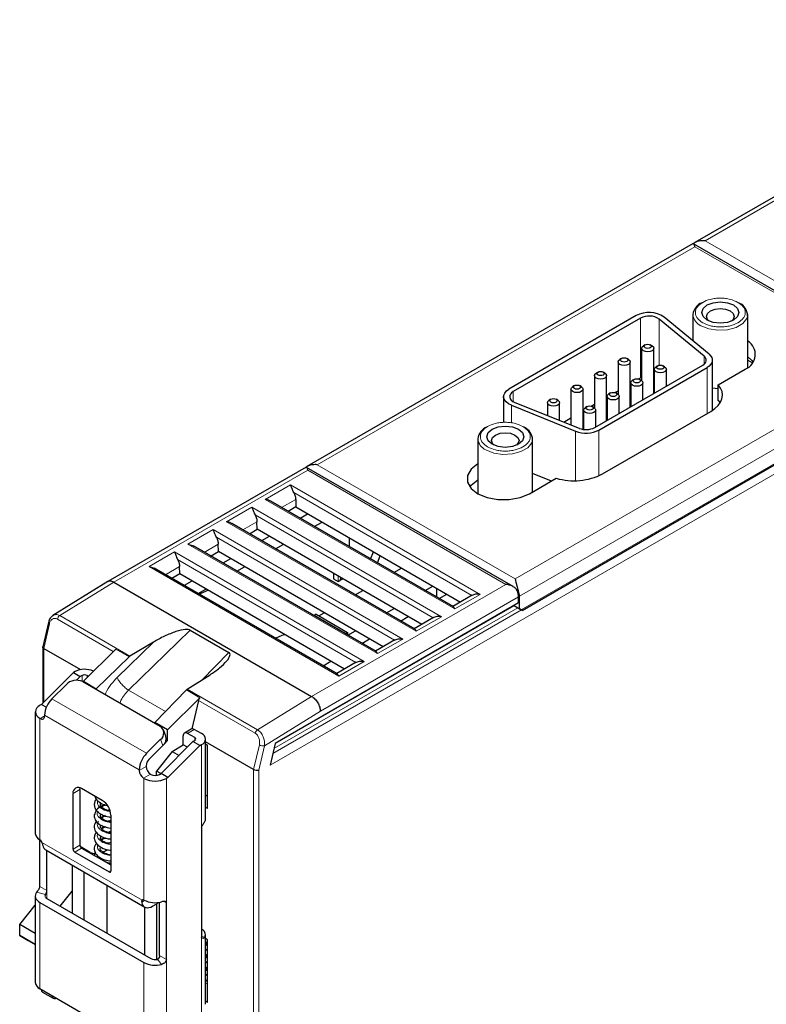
# Model space of a CAD drawing. Header units: millimetres. Extents: x 5 to 418, y 2 to 292.
# Tile 26 of 29: x 317 to 360, y 94 to 150. Entities that reach past the tile are written whole.
import ezdxf

# ---------------------------------------------------------------- set-up
doc = ezdxf.new("R2010")
doc.units = ezdxf.units.MM

msp = doc.modelspace()

# ---------------------------------------------------------------- linework, layer by layer
at = {"color": 7, "linetype": 'Continuous', "lineweight": 25}
for p, q in [((378.324, 150.286), (356.1, 137.456)), ((356.001, 137.399), (333.776, 124.569)), ((367.919, 130.519), (356.022, 137.387)), ((352.727, 133.256), (345.401, 129.027)), ((356.918, 131.04), (354.33, 133.175)), ((355.99, 133.32), (355.99, 131.805)), ((359.14, 130.269), (359.14, 133.32)), ((352.974, 133.113), (345.649, 128.884)), ((356.632, 130.924), (354.043, 133.059)), ((353.239, 131.577), (353.14, 131.52)), ((353.635, 131.52), (353.536, 131.577)), ((355.99, 131.87), (355.944, 131.844)), ((353.038, 131.377), (353.038, 129.513)), ((353.738, 128.781), (353.738, 131.377)), ((350.336, 126.818), (356.553, 130.407)), ((351.682, 130.594), (351.682, 128.73)), ((351.883, 130.794), (351.784, 130.737)), ((352.279, 130.737), (352.18, 130.794)), ((352.382, 127.998), (352.382, 130.594)), ((353.967, 130.374), (353.868, 130.317)), ((354.363, 130.317), (354.264, 130.374)), ((357.108, 127.804), (357.108, 130.692)), ((359.14, 130.696), (359.422, 130.533)), ((350.325, 129.811), (350.325, 127.947)), ((350.527, 130.011), (350.428, 129.954)), ((350.584, 126.675), (356.801, 130.264)), ((350.923, 129.954), (350.824, 130.011)), ((351.025, 127.216), (351.025, 129.811)), ((353.765, 129.764), (353.738, 129.771)), ((353.765, 130.174), (353.765, 128.797)), ((354.465, 129.201), (354.465, 130.174)), ((357.449, 129.283), (358.994, 130.175)), ((349.171, 129.228), (349.072, 129.171)), ((349.567, 129.171), (349.468, 129.228)), ((352.382, 129.341), (352.409, 129.357)), ((352.409, 129.391), (352.409, 128.014)), ((352.611, 129.591), (352.512, 129.534)), ((352.854, 129.613), (352.974, 129.683)), ((353.007, 129.534), (352.908, 129.591)), ((353.038, 129.716), (352.974, 129.683)), ((353.109, 128.418), (353.109, 129.391)), ((354.465, 129.281), (354.522, 129.234)), ((357.449, 128.369), (357.449, 129.283)), ((346.166, 116.298), (367.983, 128.892)), ((348.969, 129.028), (348.969, 126.963)), ((349.669, 126.712), (349.669, 129.028)), ((351.254, 128.808), (351.155, 128.751)), ((351.497, 128.83), (351.682, 128.937)), ((351.65, 128.751), (351.551, 128.808)), ((345.094, 128.598), (345.094, 127.113)), ((345.542, 128.101), (349.239, 126.607)), ((345.742, 128.267), (349.44, 126.772)), ((347.613, 128.245), (347.613, 127.511)), ((347.814, 128.445), (347.715, 128.388)), ((348.21, 128.388), (348.111, 128.445)), ((348.313, 127.228), (348.313, 128.245)), ((350.141, 128.048), (350.325, 128.154)), ((351.025, 128.558), (351.053, 128.574)), ((351.053, 128.608), (351.053, 127.231)), ((351.753, 127.636), (351.753, 128.608)), ((357.449, 128.369), (357.55, 128.232)), ((349.669, 127.775), (349.697, 127.791)), ((349.697, 127.825), (349.697, 126.708)), ((349.898, 128.025), (349.799, 127.968)), ((350.294, 127.968), (350.195, 128.025)), ((350.397, 126.853), (350.397, 127.825)), ((350.787, 124.152), (357.014, 127.746)), ((348.553, 127.131), (348.969, 127.371)), ((343.616, 126.176), (343.616, 123.005)), ((346.766, 123.116), (346.766, 126.176)), ((343.616, 124.727), (343.61, 124.723)), ((333.727, 124.541), (322.313, 117.952)), ((345.643, 117.662), (333.75, 124.527)), ((347.847, 123.74), (346.766, 124.177)), ((343.61, 123.809), (343.616, 123.812)), ((346.58, 123.009), (348.125, 123.901)), ((342.208, 116.498), (331.675, 122.579)), ((333.13, 122.678), (333.136, 122.249)), ((333.136, 122.249), (332.692, 121.992)), ((333.136, 122.249), (342.616, 116.776)), ((333.839, 121.843), (333.395, 121.586)), ((339.982, 115.211), (329.448, 121.293)), ((330.909, 120.963), (330.903, 121.392)), ((334.201, 121.12), (334.646, 121.377)), ((330.464, 120.706), (330.909, 120.963)), ((340.389, 115.49), (330.909, 120.963)), ((331.612, 120.557), (331.167, 120.3)), ((336.205, 120.477), (336.205, 119.964)), ((326.926, 120.106), (327.222, 120.005)), ((337.753, 113.927), (327.222, 120.006)), ((328.237, 119.42), (328.682, 119.677)), ((328.682, 119.677), (328.675, 120.106)), ((338.161, 114.204), (328.682, 119.677)), ((331.974, 119.834), (332.419, 120.091)), ((337.439, 119.251), (337.601, 119.671)), ((329.384, 119.271), (328.94, 119.014)), ((337.832, 119.024), (337.994, 119.444)), ((324.698, 118.82), (324.995, 118.72)), ((335.525, 112.641), (324.995, 118.72)), ((326.454, 118.391), (326.448, 118.82)), ((329.747, 118.549), (330.191, 118.805)), ((335.306, 118.418), (335.306, 118.12)), ((338.782, 118.476), (339.226, 118.733)), ((322.316, 117.954), (319.163, 116.006)), ((322.663, 117.917), (334.048, 111.345)), ((326.454, 118.391), (326.01, 118.134)), ((335.934, 112.918), (326.454, 118.391)), ((327.157, 117.985), (326.712, 117.729)), ((335.311, 118.111), (335.569, 117.962)), ((335.579, 117.962), (335.689, 118.025)), ((335.686, 118.059), (335.689, 118.057)), ((335.686, 118.027), (335.689, 118.025)), ((335.689, 118.057), (335.719, 118.074)), ((335.689, 118.025), (335.689, 118.057)), ((335.695, 118.056), (335.689, 118.052)), ((335.695, 118.056), (335.695, 118.061)), ((335.695, 118.056), (335.716, 118.044)), ((335.719, 118.074), (335.716, 118.076)), ((335.729, 118.052), (335.716, 118.044)), ((335.719, 118.074), (335.719, 118.186)), ((335.723, 118.045), (335.843, 118.114)), ((327.519, 117.263), (327.964, 117.519)), ((336.554, 117.19), (336.999, 117.447)), ((340.579, 117.438), (341.024, 117.695)), ((341.233, 117.575), (341.233, 117.061)), ((345.956, 116.734), (331.945, 108.645)), ((341.388, 116.971), (341.833, 117.228)), ((343.292, 117.166), (342.171, 116.519)), ((345.956, 116.734), (345.956, 117.077)), ((346.006, 116.391), (346.006, 117.105)), ((334.463, 115.983), (334.771, 116.161)), ((338.352, 116.153), (338.797, 116.409)), ((342.294, 116.377), (342.207, 116.498)), ((345.709, 116.591), (345.709, 116.562)), ((345.709, 116.562), (346.006, 116.391)), ((345.709, 116.562), (345.709, 116.562)), ((345.857, 116.476), (346.105, 116.334)), ((346.105, 116.334), (346.006, 116.391)), ((318.898, 115.607), (318.573, 114.194)), ((334.313, 116.069), (334.188, 115.997)), ((335.986, 114.959), (334.188, 115.997)), ((334.188, 115.985), (334.188, 115.997)), ((334.313, 116.069), (336.111, 115.032)), ((339.161, 115.685), (339.606, 115.942)), ((341.065, 115.88), (339.944, 115.233)), ((327.063, 115.154), (329.274, 113.877)), ((335.986, 114.959), (336.111, 115.032)), ((336.111, 115.032), (336.111, 114.874)), ((336.125, 114.867), (336.569, 115.123)), ((324.952, 114.471), (323.594, 113.661)), ((335.986, 114.947), (335.986, 114.959)), ((336.934, 114.4), (337.378, 114.656)), ((338.838, 114.595), (337.717, 113.948)), ((318.572, 114.19), (318.572, 110.955)), ((318.634, 114.105), (320.747, 112.885)), ((320.91, 112.215), (322.772, 114.072)), ((337.84, 113.806), (337.753, 113.926)), ((321.654, 111.786), (323.548, 113.625)), ((334.706, 113.114), (335.151, 113.37)), ((320.44, 112.776), (320.34, 112.718)), ((336.611, 113.309), (335.489, 112.662)), ((320.34, 112.718), (318.504, 110.887)), ((320.34, 112.718), (320.736, 112.49)), ((320.736, 112.49), (320.524, 112.279)), ((320.836, 112.547), (320.736, 112.49)), ((320.874, 112.198), (325.329, 109.626)), ((320.91, 112.215), (321.654, 111.786)), ((320.91, 112.177), (320.91, 112.215)), ((321.133, 112.547), (321.203, 112.507)), ((326.892, 111.757), (328.203, 112.595)), ((335.612, 112.52), (335.525, 112.641)), ((319.914, 112.02), (319.106, 111.214)), ((321.654, 111.786), (321.654, 111.748)), ((326.847, 111.72), (325.018, 109.844)), ((325.761, 109.415), (327.623, 111.272)), ((327.532, 111.109), (327.157, 109.478)), ((318.504, 110.887), (318.411, 110.833)), ((318.504, 110.887), (318.783, 110.726)), ((318.708, 110.491), (318.706, 110.482)), ((318.144, 110.461), (318.144, 103.46)), ((318.411, 110.09), (318.436, 110.076)), ((318.683, 110.272), (318.683, 110.219)), ((325.761, 109.415), (325.018, 109.844)), ((325.018, 109.844), (325.018, 109.806)), ((325.652, 109.062), (325.517, 109.414)), ((325.761, 108.807), (325.761, 109.415)), ((327.121, 109.464), (326.725, 109.236)), ((327.716, 109.204), (327.296, 109.447)), ((325.359, 108.877), (324.551, 108.071)), ((325.576, 108.622), (325.761, 108.807)), ((325.761, 108.807), (325.674, 108.857)), ((326.652, 108.564), (326.652, 109.076)), ((327.32, 108.976), (326.9, 109.219)), ((327.22, 108.746), (327.32, 108.804)), ((327.942, 104.289), (327.942, 108.89)), ((325.494, 108.525), (324.687, 107.719)), ((327.22, 108.746), (325.384, 106.915)), ((327.616, 108.518), (325.78, 106.686)), ((326.025, 108.177), (326.652, 108.564)), ((326.896, 108.423), (326.652, 108.564)), ((327.616, 108.518), (327.22, 108.746)), ((327.616, 108.518), (327.716, 108.576)), ((330.711, 107.133), (327.942, 108.731)), ((327.942, 108.617), (328.063, 108.547)), ((328.063, 104.889), (328.063, 108.547)), ((331.945, 108.645), (331.657, 107.393)), ((326.025, 108.177), (325.118, 107.048)), ((326.025, 108.177), (326.42, 107.948)), ((324.128, 107.128), (324.128, 107.075)), ((324.524, 107.357), (324.524, 107.304)), ((324.375, 106.647), (324.4, 106.632)), ((324.771, 106.875), (324.796, 106.861)), ((325.118, 106.806), (325.118, 107.048)), ((325.367, 106.905), (325.118, 107.048)), ((325.291, 106.861), (325.384, 106.915)), ((325.78, 106.686), (325.384, 106.915)), ((325.687, 106.632), (325.78, 106.686)), ((320.712, 105.989), (320.721, 106.089)), ((320.712, 105.989), (320.712, 102.788)), ((321.999, 105.36), (320.811, 106.046)), ((320.316, 102.56), (320.316, 105.76)), ((327.942, 105.673), (328.063, 105.603)), ((321.628, 104.834), (321.628, 104.754)), ((328.063, 104.889), (327.942, 104.959)), ((322.166, 104.484), (321.934, 104.379)), ((322.494, 104.503), (322.494, 101.302)), ((321.628, 104.224), (321.628, 104.125)), ((327.716, 103.803), (327.716, 97.487)), ((321.628, 103.573), (321.628, 103.468)), ((322.173, 103.212), (321.925, 103.119)), ((318.411, 100.402), (318.411, 103.088)), ((321.306, 102.371), (320.736, 102.7)), ((320.811, 102.617), (322.494, 101.645)), ((318.748, 102.511), (324.44, 99.225)), ((318.807, 100.173), (318.807, 102.477)), ((320.415, 102.388), (322.395, 101.245)), ((320.267, 101.634), (320.267, 98.873)), ((320.935, 101.249), (320.935, 98.487)), ((322.272, 97.716), (322.272, 100.477)), ((318.144, 99.859), (318.144, 94.886)), ((319.575, 99.272), (320.267, 100.133)), ((317.248, 98.219), (318.144, 99.334)), ((318.411, 99.487), (324.4, 96.03)), ((318.807, 99.716), (324.796, 96.258)), ((324.45, 96.458), (324.45, 99.22)), ((324.895, 99.27), (325.142, 99.413)), ((325.118, 99.399), (325.118, 96.204)), ((325.291, 96.43), (325.291, 99.497)), ((325.687, 96.201), (325.687, 99.459)), ((318.144, 97.701), (317.248, 98.219)), ((317.248, 97.586), (317.248, 98.219)), ((318.144, 97.069), (317.248, 97.586)), ((317.248, 97.586), (317.743, 97.3)), ((327.942, 93.629), (327.942, 97.63)), ((317.743, 97.3), (318.144, 97.068)), ((328.063, 97.344), (327.942, 97.414)), ((327.942, 97.237), (328.063, 97.167)), ((327.942, 97.089), (328.063, 97.158)), ((328.063, 97.073), (327.942, 97.003)), ((328.063, 93.738), (328.063, 97.344)), ((327.942, 96.729), (327.966, 96.771)), ((327.942, 96.511), (328.063, 96.441)), ((327.942, 96.363), (328.063, 96.432)), ((328.063, 96.347), (327.942, 96.277)), ((327.966, 96.771), (328.063, 96.827)), ((328.063, 96.715), (327.966, 96.771)), ((327.942, 96.003), (327.966, 96.045)), ((327.942, 95.785), (328.063, 95.715)), ((327.966, 96.045), (328.063, 96.101)), ((328.063, 95.989), (327.966, 96.045)), ((327.942, 95.637), (328.063, 95.707)), ((328.063, 95.621), (327.942, 95.551)), ((327.942, 95.277), (327.966, 95.319)), ((327.966, 95.319), (328.063, 95.375)), ((328.063, 95.263), (327.966, 95.319)), ((327.942, 95.059), (328.063, 94.989)), ((328.063, 94.93), (327.942, 95)), ((328.019, 94.955), (328.063, 94.981)), ((324.4, 91.057), (318.411, 94.514)), ((318.558, 94.332), (319.176, 93.974)), ((319.308, 93.971), (319.335, 93.981)), ((328.063, 93.738), (327.942, 93.807))]:
    msp.add_line(p, q, dxfattribs=at)
at = {"color": 7, "linetype": 'Continuous', "lineweight": 18}
for p, q in [((378.427, 150.109), (356.697, 137.564)), ((331.657, 107.393), (390.603, 141.422)), ((356.103, 137.222), (334.374, 124.677)), ((367.488, 130.649), (356.103, 137.222)), ((356.697, 137.564), (368.082, 130.992)), ((352.974, 129.683), (352.974, 133.113)), ((354.043, 133.059), (354.043, 130.402)), ((356.632, 130.461), (356.632, 130.924)), ((345.758, 118.105), (367.488, 130.649)), ((346.006, 117.105), (368.23, 129.935)), ((356.801, 130.264), (356.801, 127.623)), ((345.649, 128.884), (345.649, 128.312)), ((368.131, 129.049), (346.105, 116.334)), ((345.542, 127.091), (345.542, 128.101)), ((349.239, 126.607), (349.239, 123.762)), ((350.584, 124.047), (350.584, 126.675)), ((334.374, 124.677), (345.758, 118.105)), ((343.61, 123.809), (343.61, 124.723)), ((333.829, 124.363), (322.663, 117.917)), ((345.214, 117.791), (333.829, 124.363)), ((331.38, 122.678), (332.838, 123.52)), ((343.752, 117.219), (332.838, 123.52)), ((343.274, 117.155), (333.019, 123.075)), ((331.38, 122.678), (342.294, 116.377)), ((332.317, 122.208), (333.13, 122.678)), ((329.153, 121.392), (330.611, 122.234)), ((330.611, 122.234), (341.525, 115.933)), ((329.153, 121.392), (340.067, 115.091)), ((330.09, 120.922), (330.903, 121.392)), ((330.792, 121.789), (341.046, 115.87)), ((326.926, 120.106), (328.383, 120.948)), ((328.383, 120.948), (339.298, 114.647)), ((328.565, 120.503), (338.819, 114.584)), ((324.698, 118.82), (326.156, 119.662)), ((326.156, 119.662), (337.07, 113.361)), ((326.926, 120.106), (337.84, 113.806)), ((327.862, 119.636), (328.675, 120.106)), ((326.337, 119.218), (336.591, 113.298)), ((324.698, 118.82), (335.612, 112.52)), ((325.635, 118.351), (326.448, 118.82)), ((335.567, 118.265), (335.309, 118.414)), ((335.309, 118.414), (335.309, 118.116)), ((319.551, 115.995), (322.663, 117.917)), ((335.309, 118.116), (335.567, 117.966)), ((335.567, 117.966), (335.567, 118.265)), ((335.581, 118.265), (335.581, 118.266)), ((335.581, 118.265), (335.581, 118.265)), ((335.581, 117.966), (335.581, 118.265)), ((335.581, 117.966), (335.686, 118.027)), ((335.686, 118.059), (335.716, 118.076)), ((335.686, 118.027), (335.686, 118.059)), ((335.716, 118.076), (335.716, 118.188)), ((335.716, 118.072), (335.716, 118.044)), ((335.729, 118.052), (335.729, 118.18)), ((335.84, 118.116), (335.729, 118.052)), ((334.048, 111.345), (345.214, 117.791)), ((345.817, 117.5), (345.939, 117.429)), ((334.551, 110.493), (345.956, 117.077)), ((343.752, 117.219), (342.294, 116.377)), ((331.809, 108.052), (346.129, 116.319)), ((345.907, 116.448), (331.877, 108.348)), ((345.709, 116.562), (331.937, 108.612)), ((319.414, 115.795), (322.635, 113.935)), ((319.551, 115.995), (323.594, 113.661)), ((341.525, 115.933), (340.067, 115.091)), ((318.96, 115.528), (318.634, 114.105)), ((323.514, 111.709), (327.063, 115.154)), ((322.858, 112.439), (324.952, 114.471)), ((339.298, 114.647), (337.84, 113.806)), ((318.634, 114.105), (318.634, 111.016)), ((322.772, 114.072), (323.548, 113.625)), ((327.727, 112.29), (329.274, 113.877)), ((337.07, 113.361), (335.612, 112.52)), ((320.836, 112.218), (320.836, 112.547)), ((321.133, 112.437), (321.133, 112.547)), ((325.64, 110.482), (323.514, 111.709)), ((326.847, 111.72), (327.623, 111.272)), ((326.892, 111.757), (330.935, 109.423)), ((319.106, 111.214), (324.551, 108.071)), ((327.532, 111.109), (330.799, 109.223)), ((334.048, 111.345), (330.935, 109.423)), ((334.551, 110.493), (331.328, 108.502)), ((318.411, 103.088), (318.411, 110.09)), ((318.436, 110.076), (318.683, 110.219)), ((318.683, 110.272), (324.128, 107.128)), ((326.9, 109.219), (327.296, 109.447)), ((325.494, 108.525), (325.359, 108.877)), ((327.32, 108.976), (327.32, 108.804)), ((327.716, 108.576), (327.716, 103.803)), ((331.038, 108.556), (330.711, 107.133)), ((331.328, 108.502), (331.008, 107.107)), ((324.524, 107.304), (324.128, 107.075)), ((330.711, 92.7), (330.711, 107.133)), ((331.008, 92.799), (331.008, 107.107)), ((324.771, 106.875), (324.375, 106.647)), ((324.4, 106.632), (324.4, 99.631)), ((325.687, 99.459), (325.687, 106.632)), ((320.316, 105.76), (320.712, 105.989)), ((324.286, 99.622), (318.525, 102.948)), ((320.712, 102.788), (320.316, 102.56)), ((320.811, 102.617), (320.415, 102.388)), ((321.811, 102.04), (321.762, 102.168)), ((322.395, 101.245), (322.494, 101.302)), ((318.411, 100.402), (318.807, 100.173)), ((318.223, 100.073), (318.735, 99.941)), ((318.807, 99.716), (318.807, 100.173)), ((318.411, 94.514), (318.411, 99.487)), ((324.27, 99.478), (324.423, 99.618)), ((325.142, 99.413), (325.142, 99.48)), ((325.541, 99.543), (325.687, 99.459)), ((327.907, 97.498), (327.716, 97.532)), ((327.716, 97.487), (327.716, 93.143)), ((325.687, 96.201), (325.291, 96.43)), ((324.4, 91.057), (324.4, 96.03)), ((325.414, 95.921), (325.186, 96.217)), ((325.687, 90.89), (325.687, 96.201)), ((328.063, 94.784), (327.942, 94.854))]:
    msp.add_line(p, q, dxfattribs=at)
at = {"color": 7, "linetype": 'Continuous', "lineweight": 25, "flags": 128}
for points in [[(358.32, 132.999), (357.974, 132.865), (357.565, 132.818), (357.157, 132.865), (356.811, 132.999), (356.58, 133.198), (356.499, 133.434), (356.58, 133.67), (356.811, 133.87), (357.157, 134.003), (357.565, 134.05), (357.974, 134.003), (358.32, 133.87), (358.551, 133.67), (358.632, 133.434), (358.551, 133.198), (358.32, 132.999)], [(356.923, 132.942), (356.834, 133.034), (356.774, 133.209), (356.834, 133.384), (357.006, 133.532), (357.263, 133.631), (357.565, 133.666), (357.868, 133.631), (358.125, 133.532)], [(358.125, 133.532), (358.296, 133.384), (358.357, 133.209), (358.296, 133.034), (358.208, 132.942)], [(353.14, 131.234), (353.064, 131.299), (353.038, 131.377), (353.064, 131.454), (353.14, 131.52)], [(353.635, 131.52), (353.711, 131.454), (353.738, 131.377), (353.711, 131.299), (353.635, 131.234), (353.522, 131.19), (353.388, 131.175), (353.254, 131.19), (353.14, 131.234)], [(353.239, 131.577), (353.307, 131.603), (353.388, 131.612), (353.468, 131.603), (353.536, 131.577), (353.582, 131.537), (353.598, 131.491), (353.582, 131.445), (353.536, 131.405), (353.468, 131.379), (353.388, 131.37), (353.307, 131.379), (353.239, 131.405), (353.194, 131.445), (353.178, 131.491), (353.194, 131.537), (353.239, 131.577)], [(356.553, 130.407), (356.632, 130.461), (356.693, 130.522), (356.734, 130.588), (356.756, 130.657), (356.756, 130.728), (356.734, 130.797), (356.693, 130.863), (356.632, 130.924)], [(356.918, 131.04), (357.01, 130.949), (357.073, 130.849), (357.104, 130.745), (357.104, 130.64), (357.073, 130.536), (357.01, 130.436), (356.918, 130.345), (356.801, 130.264)], [(359.14, 130.881), (359.38, 130.668), (359.454, 130.575)], [(351.784, 130.451), (351.708, 130.516), (351.682, 130.594), (351.708, 130.671), (351.784, 130.737)], [(352.279, 130.737), (352.355, 130.671), (352.382, 130.594), (352.355, 130.516), (352.279, 130.451), (352.166, 130.407), (352.032, 130.392), (351.898, 130.407), (351.784, 130.451)], [(351.883, 130.622), (351.838, 130.662), (351.822, 130.708), (351.838, 130.754), (351.883, 130.794), (351.951, 130.82), (352.032, 130.829), (352.112, 130.82), (352.18, 130.794), (352.226, 130.754), (352.242, 130.708), (352.226, 130.662), (352.18, 130.622), (352.112, 130.596), (352.032, 130.587), (351.951, 130.596), (351.883, 130.622)], [(353.868, 130.031), (353.792, 130.096), (353.765, 130.174), (353.792, 130.251), (353.868, 130.317)], [(354.363, 130.317), (354.439, 130.251), (354.465, 130.174), (354.439, 130.096), (354.363, 130.031), (354.249, 129.987), (354.115, 129.972), (353.981, 129.987), (353.868, 130.031)], [(353.967, 130.374), (354.035, 130.4), (354.115, 130.409), (354.196, 130.4), (354.264, 130.374), (354.309, 130.334), (354.325, 130.288), (354.309, 130.242), (354.264, 130.202), (354.196, 130.176), (354.115, 130.167), (354.035, 130.176), (353.967, 130.202), (353.921, 130.242), (353.905, 130.288), (353.921, 130.334), (353.967, 130.374)], [(350.428, 129.668), (350.352, 129.733), (350.325, 129.811), (350.352, 129.888), (350.428, 129.954)], [(350.923, 129.954), (350.999, 129.888), (351.025, 129.811), (350.999, 129.733), (350.923, 129.668), (350.809, 129.624), (350.675, 129.609), (350.541, 129.624), (350.428, 129.668)], [(350.527, 130.011), (350.595, 130.037), (350.675, 130.046), (350.756, 130.037), (350.824, 130.011), (350.869, 129.972), (350.885, 129.925), (350.869, 129.879), (350.824, 129.839), (350.756, 129.813), (350.675, 129.804), (350.595, 129.813), (350.527, 129.839), (350.481, 129.879), (350.465, 129.925), (350.481, 129.972), (350.527, 130.011)], [(349.171, 129.228), (349.239, 129.254), (349.319, 129.263), (349.399, 129.254), (349.468, 129.228), (349.513, 129.189), (349.529, 129.142), (349.513, 129.096), (349.468, 129.056), (349.399, 129.03), (349.319, 129.021), (349.239, 129.03), (349.171, 129.056), (349.125, 129.096), (349.109, 129.142), (349.125, 129.189), (349.171, 129.228)], [(352.512, 129.248), (352.436, 129.313), (352.409, 129.391), (352.436, 129.468), (352.512, 129.534)], [(353.007, 129.534), (353.083, 129.468), (353.109, 129.391), (353.083, 129.313), (353.007, 129.248), (352.893, 129.204), (352.759, 129.189), (352.625, 129.204), (352.512, 129.248)], [(352.611, 129.419), (352.565, 129.459), (352.549, 129.505), (352.565, 129.551), (352.611, 129.591), (352.679, 129.617), (352.759, 129.626), (352.84, 129.617), (352.908, 129.591), (352.953, 129.551), (352.969, 129.505), (352.953, 129.459), (352.908, 129.419), (352.84, 129.393), (352.759, 129.384), (352.679, 129.393), (352.611, 129.419)], [(357.014, 127.746), (357.248, 127.904), (357.436, 128.081), (357.575, 128.273), (357.66, 128.474), (357.69, 128.681), (357.665, 128.888), (357.583, 129.091), (357.449, 129.283)], [(345.542, 128.101), (345.37, 128.188), (345.235, 128.295), (345.142, 128.416), (345.098, 128.545), (345.103, 128.677), (345.157, 128.805), (345.258, 128.924), (345.401, 129.027)], [(345.649, 128.884), (345.553, 128.815), (345.486, 128.736), (345.45, 128.651), (345.447, 128.563), (345.476, 128.476), (345.538, 128.396), (345.628, 128.325), (345.742, 128.267)], [(349.072, 128.885), (348.996, 128.951), (348.969, 129.028), (348.996, 129.105), (349.072, 129.171)], [(349.567, 129.171), (349.642, 129.105), (349.669, 129.028), (349.642, 128.951), (349.567, 128.885), (349.453, 128.841), (349.319, 128.826), (349.185, 128.841), (349.072, 128.885)], [(351.155, 128.465), (351.08, 128.531), (351.053, 128.608), (351.08, 128.685), (351.155, 128.751)], [(351.65, 128.751), (351.726, 128.685), (351.753, 128.608), (351.726, 128.531), (351.65, 128.465), (351.537, 128.421), (351.403, 128.406), (351.269, 128.421), (351.155, 128.465)], [(351.254, 128.808), (351.323, 128.834), (351.403, 128.843), (351.483, 128.834), (351.551, 128.808), (351.597, 128.769), (351.613, 128.722), (351.597, 128.676), (351.551, 128.636), (351.483, 128.61), (351.403, 128.601), (351.323, 128.61), (351.254, 128.636), (351.209, 128.676), (351.193, 128.722), (351.209, 128.769), (351.254, 128.808)], [(357.449, 129.041), (357.428, 129.042), (357.108, 129.077)], [(347.715, 128.102), (347.64, 128.168), (347.613, 128.245), (347.64, 128.322), (347.715, 128.388)], [(348.21, 128.388), (348.286, 128.322), (348.313, 128.245), (348.286, 128.168), (348.21, 128.102), (348.097, 128.058), (347.963, 128.043), (347.829, 128.058), (347.715, 128.102)], [(347.814, 128.274), (347.769, 128.313), (347.753, 128.359), (347.769, 128.406), (347.814, 128.445), (347.883, 128.471), (347.963, 128.48), (348.043, 128.471), (348.111, 128.445), (348.157, 128.406), (348.173, 128.359), (348.157, 128.313), (348.111, 128.274), (348.043, 128.247), (347.963, 128.238), (347.883, 128.247), (347.814, 128.274)], [(349.898, 127.853), (349.853, 127.893), (349.837, 127.939), (349.853, 127.986), (349.898, 128.025), (349.966, 128.051), (350.047, 128.06), (350.127, 128.051), (350.195, 128.025), (350.241, 127.986), (350.257, 127.939), (350.241, 127.893), (350.195, 127.853), (350.127, 127.827), (350.047, 127.818), (349.966, 127.827), (349.898, 127.853)], [(349.799, 127.682), (349.723, 127.748), (349.697, 127.825), (349.723, 127.902), (349.799, 127.968)], [(350.294, 127.968), (350.37, 127.902), (350.397, 127.825), (350.37, 127.748), (350.294, 127.682), (350.181, 127.638), (350.047, 127.623), (349.913, 127.638), (349.799, 127.682)], [(345.945, 126.726), (346.177, 126.526), (346.258, 126.291), (346.177, 126.055), (345.945, 125.855), (345.599, 125.722), (345.191, 125.675), (344.783, 125.722), (344.437, 125.855), (344.205, 126.055), (344.124, 126.291), (344.205, 126.526), (344.437, 126.726), (344.783, 126.86), (345.191, 126.906), (345.599, 126.86), (345.945, 126.726)], [(344.549, 125.799), (344.46, 125.891), (344.4, 126.066), (344.46, 126.24), (344.632, 126.388), (344.888, 126.487), (345.191, 126.522), (345.494, 126.487), (345.75, 126.388)], [(345.75, 126.388), (345.922, 126.24), (345.982, 126.066), (345.922, 125.891), (345.833, 125.799)], [(343.61, 124.723), (343.224, 124.416), (343.021, 124.056), (343.021, 123.676), (343.224, 123.316), (343.61, 123.009), (344.142, 122.786), (344.766, 122.669), (345.423, 122.669), (346.048, 122.786), (346.58, 123.009)], [(343.15, 123.409), (343.224, 123.502), (343.61, 123.809)], [(327.562, 117.238), (327.955, 117.41), (328.074, 117.456)], [(331.967, 114.695), (332.36, 114.867), (332.48, 114.912)], [(318.223, 100.073), (318.177, 99.998), (318.151, 99.921), (318.145, 99.842), (318.159, 99.763), (318.194, 99.687), (318.249, 99.614), (318.322, 99.547), (318.411, 99.487)], [(318.735, 99.941), (318.717, 99.912), (318.707, 99.882), (318.704, 99.852), (318.71, 99.822), (318.724, 99.792), (318.745, 99.765), (318.772, 99.739), (318.807, 99.716)], [(324.27, 99.478), (324.303, 99.38), (324.353, 99.3), (324.419, 99.239), (324.497, 99.2), (324.586, 99.183), (324.684, 99.19), (324.788, 99.219), (324.895, 99.27)]]:
    msp.add_lwpolyline(points, dxfattribs=at)
at = {"color": 7, "linetype": 'Continuous', "lineweight": 18, "flags": 128}
for points in [[(359.135, 133.247), (359.087, 133.084), (358.856, 132.798), (358.469, 132.575), (357.973, 132.442), (357.428, 132.414), (356.9, 132.496), (356.452, 132.677)], [(346.761, 126.104), (346.712, 125.941), (346.481, 125.655), (346.094, 125.431), (345.599, 125.298), (345.054, 125.27), (344.525, 125.352), (344.077, 125.533)]]:
    msp.add_lwpolyline(points, dxfattribs=at)
at = {"color": 7, "linetype": 'Continuous', "lineweight": 25}
for centre, radius, start, end in [((356.819, 133.22), 0.835, 111.2383, 173.1236), ((358.337, 133.244), 0.798, 0.2357, 66.43), ((353.461, 131.881), 1.558, 56.1193, 118.098), ((353.464, 132.196), 1.039, 56.1193, 118.098), ((358.675, 131.021), 0.904, 290.6649, 58.9981), ((344.445, 126.076), 0.835, 111.2383, 173.1236), ((345.963, 126.101), 0.798, 0.2357, 66.43), ((349.836, 128.137), 1.642, 248.6939, 297.0888), ((349.837, 127.792), 1.095, 248.6939, 297.0888), ((349.141, 127.371), 3.616, 253.6886, 297.0846), ((335.323, 118.414), 0.0142, 147.2377, 177.814), ((335.311, 118.12), 0.00486, 185.6948, 245.6253), ((335.574, 118.278), 0.0148, 242.6097, 297.3903), ((335.572, 117.966), 0.00486, 174.3796, 234.302), ((345.045, 117.059), 0.911, 1.1082, 22.0212), ((345.095, 117.088), 0.911, 1.1082, 22.0212), ((320.987, 111.716), 1.193, 64.9006, 117.2592), ((320.519, 111.433), 0.843, 65.1196, 135.9168), ((320.985, 112.261), 0.323, 62.6097, 117.3903), ((320.104, 110.2), 1.423, 134.5192, 177.1069), ((327.871, 111.027), 0.349, 135.2803, 166.4521), ((318.552, 110.461), 0.397, 110.7834, 249.2166), ((318.532, 110.194), 0.153, 230.7967, 9.214), ((325.087, 109.241), 0.455, 306.6593, 57.9007), ((327.193, 109.304), 0.176, 54.3824, 114.3071), ((325.169, 108.913), 0.506, 310.0018, 17.1888), ((326.803, 109.1), 0.153, 50.7967, 189.214), ((327.288, 108.89), 0.0917, 290.7834, 69.2166), ((327.597, 108.89), 0.336, 290.7834, 69.2166), ((325.549, 107.057), 1.423, 134.5192, 177.1069), ((325.07, 107.329), 0.547, 134.5192, 177.1069), ((325.061, 107.328), 0.538, 182.6055, 237.3945), ((324.665, 107.1), 0.538, 182.6055, 237.3945), ((325.043, 107.874), 1.399, 242.6097, 297.3903), ((325.043, 107.339), 0.538, 242.6097, 297.3903), ((320.618, 105.809), 0.306, 50.7967, 189.214), ((321.42, 104.454), 1.076, 2.6055, 57.3945), ((327.668, 104.29), 0.274, 330.8153, 359.6979), ((318.592, 103.5), 0.45, 185.098, 246.2222), ((318.257, 102.839), 0.293, 32.1782, 58.3553), ((318.945, 102.829), 0.374, 189.9716, 238.0811), ((320.531, 102.569), 0.215, 182.6055, 237.3945), ((320.927, 102.798), 0.215, 182.6055, 237.3945), ((321.548, 102.83), 0.519, 242.2353, 274.2262), ((322.434, 101.293), 0.0611, 230.7967, 9.214), ((324.336, 99.537), 0.113, 55.7359, 105.6544), ((325.048, 100.896), 1.422, 242.8817, 284.9267), ((325.039, 99.609), 0.221, 297.8192, 326.5821), ((327.6, 97.631), 0.334, 336.5865, 69.7033), ((325.048, 97.295), 1.422, 242.8817, 284.9267), ((325.045, 96.745), 0.547, 242.8817, 284.9267), ((318.592, 94.926), 0.45, 185.098, 246.2222), ((318.655, 94.47), 0.169, 179.5505, 234.915), ((319.248, 94.103), 0.144, 175.5561, 294.4526)]:
    msp.add_arc(centre, radius, start, end, dxfattribs=at)
at = {"color": 7, "linetype": 'Continuous', "lineweight": 18}
for centre, radius, start, end in [((356.738, 133.369), 0.749, 183.7803, 247.5253), ((344.364, 126.226), 0.749, 183.7803, 247.5253), ((335.311, 118.419), 0.00486, 185.6948, 245.6253), ((335.314, 118.115), 0.00486, 174.3796, 234.302), ((335.582, 118.264), 0.0144, 147.4619, 177.5898), ((335.574, 117.98), 0.0148, 242.6097, 297.3903), ((335.576, 117.966), 0.00486, 305.698, 5.6204)]:
    msp.add_arc(centre, radius, start, end, dxfattribs=at)
at = {"color": 7, "linetype": 'Continuous', "lineweight": 25}
for centre, start_param, end_param in [((345.709, 116.562), 4.71243, 5.497828), ((345.956, 116.419), 5.497828, 7.068624)]:
    msp.add_ellipse(centre, major_axis=(0.21, -0.121), ratio=0.00007, start_param=start_param, end_param=end_param, dxfattribs=at)
for points, knots in [([(356.103, 137.222), (356.103, 137.222), (356.096, 137.247), (356.071, 137.32), (356.034, 137.398), (355.994, 137.389), (355.977, 137.385)], [0, 0, 0, 0, 0.0068938, 0.2032613, 0.6692009, 1, 1, 1, 1]), ([(356.697, 137.564), (356.696, 137.565), (356.653, 137.569), (356.511, 137.575), (356.308, 137.55), (356.113, 137.477), (356.05, 137.413), (356.021, 137.383)], [0, 0, 0, 0, 0.0053922, 0.1589864, 0.5234339, 0.7821775, 1, 1, 1, 1]), ([(334.374, 124.677), (334.372, 124.678), (334.329, 124.682), (334.188, 124.688), (333.986, 124.663), (333.805, 124.597), (333.751, 124.545), (333.732, 124.526)], [0, 0, 0, 0, 0.0058491, 0.172459, 0.5677899, 0.8484597, 1, 1, 1, 1]), ([(333.703, 124.521), (333.707, 124.525), (333.735, 124.553), (333.773, 124.512), (333.808, 124.42), (333.829, 124.363)], [0, 0, 0, 0, 0.066538, 0.429894, 1, 1, 1, 1]), ([(333.019, 123.075), (332.975, 123.159), (332.944, 123.248), (332.887, 123.4), (332.863, 123.466), (332.838, 123.52)], [0, 0, 0, 0, 0.5, 0.5, 1, 1, 1, 1]), ([(333.019, 123.075), (333.053, 123.011), (333.081, 122.942), (333.119, 122.805), (333.129, 122.738), (333.13, 122.678)], [0, 0, 0, 0, 0.5, 0.5, 1, 1, 1, 1]), ([(331.673, 122.575), (331.655, 122.586), (331.566, 122.643), (331.463, 122.663), (331.38, 122.678)], [0, 0, 0, 0, 0.202866, 1, 1, 1, 1]), ([(330.611, 122.234), (330.635, 122.181), (330.66, 122.114), (330.702, 122), (330.717, 121.959), (330.751, 121.875), (330.77, 121.831), (330.792, 121.789)], [0, 0, 0, 0, 0.5, 0.5, 0.75, 0.75, 1, 1, 1, 1]), ([(329.445, 121.289), (329.427, 121.3), (329.339, 121.358), (329.235, 121.377), (329.153, 121.392)], [0, 0, 0, 0, 0.202866, 1, 1, 1, 1]), ([(330.792, 121.789), (330.826, 121.725), (330.854, 121.656), (330.892, 121.519), (330.902, 121.452), (330.903, 121.392)], [0, 0, 0, 0, 0.5, 0.5, 1, 1, 1, 1]), ([(328.565, 120.503), (328.52, 120.588), (328.489, 120.676), (328.433, 120.829), (328.408, 120.895), (328.383, 120.948)], [0, 0, 0, 0, 0.5, 0.5, 1, 1, 1, 1]), ([(328.565, 120.503), (328.598, 120.439), (328.626, 120.37), (328.664, 120.234), (328.674, 120.166), (328.675, 120.106)], [0, 0, 0, 0, 0.5, 0.5, 1, 1, 1, 1]), ([(326.156, 119.662), (326.181, 119.609), (326.205, 119.543), (326.247, 119.428), (326.262, 119.388), (326.296, 119.303), (326.315, 119.26), (326.337, 119.218)], [0, 0, 0, 0, 0.5, 0.5, 0.75, 0.75, 1, 1, 1, 1]), ([(326.337, 119.218), (326.371, 119.154), (326.399, 119.084), (326.437, 118.948), (326.447, 118.881), (326.448, 118.82)], [0, 0, 0, 0, 0.5, 0.5, 1, 1, 1, 1]), ([(335.307, 118.423), (335.307, 118.423), (335.306, 118.421), (335.306, 118.419), (335.306, 118.418)], [0, 0, 0, 0, 0.442939, 1, 1, 1, 1]), ([(322.663, 117.917), (322.59, 117.951), (322.455, 118.012), (322.358, 117.963), (322.314, 117.941)], [0, 0, 0, 0, 0.547853, 1, 1, 1, 1]), ([(335.306, 118.12), (335.306, 118.12), (335.306, 118.119), (335.306, 118.117), (335.307, 118.116), (335.307, 118.115)], [0, 0, 0, 0, 0.04281, 0.523277, 1, 1, 1, 1]), ([(335.307, 118.115), (335.308, 118.114), (335.309, 118.112), (335.31, 118.112), (335.311, 118.111)], [0, 0, 0, 0, 0.752896, 1, 1, 1, 1]), ([(335.569, 117.962), (335.569, 117.962), (335.57, 117.961), (335.572, 117.961), (335.576, 117.961), (335.578, 117.961), (335.579, 117.962), (335.579, 117.962)], [0, 0, 0, 0, 0.047522, 0.333715, 0.649609, 0.991388, 1, 1, 1, 1]), ([(345.758, 118.105), (345.758, 118.105), (345.778, 118.038), (345.811, 117.9), (345.862, 117.682), (345.903, 117.529), (345.931, 117.453), (345.939, 117.429)], [0, 0, 0, 0, 0.005392, 0.428016, 0.702842, 0.905214, 1, 1, 1, 1]), ([(345.89, 117.401), (345.866, 117.463), (345.825, 117.519), (345.726, 117.612), (345.669, 117.65), (345.485, 117.743), (345.349, 117.778), (345.214, 117.791)], [0, 0, 0, 0, 0.25, 0.25, 0.5, 0.5, 1, 1, 1, 1]), ([(343.752, 117.219), (343.66, 117.233), (343.568, 117.234), (343.399, 117.212), (343.321, 117.187), (343.274, 117.155)], [0, 0, 0, 0, 0.5, 0.5, 1, 1, 1, 1]), ([(319.164, 116.007), (319.133, 115.984), (319.071, 115.94), (318.995, 115.844), (318.934, 115.733), (318.91, 115.649), (318.898, 115.607)], [0, 0, 0, 0, 0.2545844, 0.5064129, 0.7550124, 1, 1, 1, 1]), ([(341.525, 115.933), (341.433, 115.947), (341.341, 115.948), (341.172, 115.926), (341.093, 115.901), (341.047, 115.869)], [0, 0, 0, 0, 0.5, 0.5, 1, 1, 1, 1]), ([(327.063, 115.154), (327.005, 115.188), (326.907, 115.203), (326.629, 115.179), (326.447, 115.139), (326.035, 115.006), (325.806, 114.913), (325.36, 114.703), (325.143, 114.586), (324.952, 114.471)], [0, 0, 0, 0, 0.25, 0.25, 0.5, 0.5, 0.75, 0.75, 1, 1, 1, 1]), ([(339.98, 115.207), (339.987, 115.205), (340.02, 115.192), (340.046, 115.136), (340.067, 115.091)], [0, 0, 0, 0, 0.2028735, 1, 1, 1, 1]), ([(338.819, 114.583), (338.842, 114.599), (338.874, 114.614), (338.946, 114.637), (338.987, 114.646), (339.113, 114.663), (339.206, 114.661), (339.298, 114.647)], [0, 0, 0, 0, 0.25, 0.25, 0.5, 0.5, 1, 1, 1, 1]), ([(318.634, 114.105), (318.621, 114.113), (318.594, 114.131), (318.575, 114.161), (318.567, 114.184), (318.573, 114.194), (318.574, 114.194)], [0, 0, 0, 0, 0.309298, 0.642818, 0.988012, 1, 1, 1, 1]), ([(328.203, 112.595), (328.388, 112.713), (328.576, 112.846), (328.913, 113.119), (329.061, 113.259), (329.27, 113.509), (329.331, 113.619), (329.362, 113.786), (329.333, 113.844), (329.274, 113.877)], [0, 0, 0, 0, 0.25, 0.25, 0.5, 0.5, 0.75, 0.75, 1, 1, 1, 1]), ([(336.592, 113.298), (336.615, 113.313), (336.647, 113.328), (336.719, 113.351), (336.759, 113.36), (336.886, 113.377), (336.979, 113.376), (337.07, 113.361)], [0, 0, 0, 0, 0.25, 0.25, 0.5, 0.5, 1, 1, 1, 1]), ([(334.048, 111.345), (334.113, 111.308), (334.178, 111.255), (334.298, 111.13), (334.354, 111.056), (334.447, 110.898), (334.484, 110.814), (334.536, 110.648), (334.55, 110.567), (334.551, 110.493)], [0, 0, 0, 0, 0.25, 0.25, 0.5, 0.5, 0.75, 0.75, 1, 1, 1, 1]), ([(331.008, 107.107), (330.973, 107.093), (330.917, 107.085), (330.801, 107.095), (330.746, 107.112), (330.711, 107.133)], [0, 0, 0, 0, 0.5, 0.5, 1, 1, 1, 1]), ([(321.668, 105.429), (321.653, 105.415), (321.588, 105.356), (321.544, 105.214), (321.533, 105.037), (321.594, 104.867), (321.726, 104.694), (321.972, 104.525), (322.262, 104.422), (322.456, 104.404), (322.483, 104.401)], [0, 0, 0, 0, 0.03902, 0.165178, 0.297158, 0.422143, 0.526924, 0.722944, 0.961827, 1, 1, 1, 1]), ([(321.574, 105.606), (321.582, 105.569), (321.612, 105.438), (321.816, 105.255), (322.061, 105.108), (322.252, 105.081), (322.285, 105.077)], [0, 0, 0, 0, 0.1402006, 0.5000337, 0.9130048, 1, 1, 1, 1]), ([(322.149, 105.111), (322.132, 105.107), (322.03, 105.079), (321.829, 104.969), (321.64, 104.827), (321.6, 104.693), (321.592, 104.665)], [0, 0, 0, 0, 0.056861, 0.355902, 0.869379, 1, 1, 1, 1]), ([(322.449, 104.758), (322.43, 104.76), (322.344, 104.772), (322.217, 104.815), (322.077, 104.877), (321.956, 104.964), (321.895, 105.054), (321.88, 105.125), (321.915, 105.183), (321.933, 105.214)], [0, 0, 0, 0, 0.038856, 0.17661, 0.311531, 0.4419, 0.643534, 0.814498, 1, 1, 1, 1]), ([(322.299, 104.794), (322.306, 104.797), (322.34, 104.811), (322.386, 104.818), (322.421, 104.823)], [0, 0, 0, 0, 0.226944, 1, 1, 1, 1]), ([(321.592, 104.665), (321.571, 104.619), (321.521, 104.506), (321.559, 104.291), (321.718, 104.054), (322.034, 103.851), (322.345, 103.796), (322.494, 103.77)], [0, 0, 0, 0, 0.1157883, 0.281416, 0.4876229, 0.7547642, 1, 1, 1, 1]), ([(322.494, 104.118), (322.453, 104.124), (322.292, 104.148), (322.08, 104.235), (321.915, 104.372), (321.869, 104.467), (321.914, 104.54), (321.933, 104.57)], [0, 0, 0, 0, 0.0840918, 0.3306512, 0.541405, 0.8089318, 1, 1, 1, 1]), ([(321.624, 104.117), (321.599, 104.071), (321.546, 103.973), (321.532, 103.815), (321.57, 103.654), (321.68, 103.474), (321.899, 103.298), (322.199, 103.176), (322.423, 103.144), (322.494, 103.134)], [0, 0, 0, 0, 0.1078615, 0.2301443, 0.3517161, 0.4638194, 0.6607566, 0.8914045, 1, 1, 1, 1]), ([(322.494, 103.484), (322.437, 103.494), (322.312, 103.516), (322.153, 103.574), (322.026, 103.644), (321.93, 103.731), (321.87, 103.829), (321.911, 103.904), (321.937, 103.95)], [0, 0, 0, 0, 0.11764, 0.255951, 0.394461, 0.516347, 0.697633, 1, 1, 1, 1]), ([(322.184, 103.842), (322.116, 103.829), (322.015, 103.811), (321.954, 103.76), (321.933, 103.743)], [0, 0, 0, 0, 0.6698405, 1, 1, 1, 1]), ([(322.303, 104.165), (322.305, 104.166), (322.359, 104.186), (322.429, 104.196), (322.494, 104.205)], [0, 0, 0, 0, 0.052962, 1, 1, 1, 1]), ([(327.716, 103.803), (327.716, 103.848), (327.746, 103.908), (327.829, 104.035), (327.878, 104.103), (327.907, 104.157)], [0, 0, 0, 0, 0.5, 0.5, 1, 1, 1, 1]), ([(321.658, 103.523), (321.617, 103.462), (321.535, 103.339), (321.534, 103.109), (321.649, 102.858), (321.94, 102.642), (322.264, 102.51), (322.472, 102.506), (322.494, 102.506)], [0, 0, 0, 0, 0.149115, 0.2967, 0.467708, 0.70913, 0.969428, 1, 1, 1, 1]), ([(322.416, 102.867), (322.376, 102.875), (322.23, 102.904), (322.04, 102.995), (321.907, 103.122), (321.871, 103.213), (321.915, 103.279), (321.932, 103.305)], [0, 0, 0, 0, 0.090964, 0.331546, 0.555394, 0.822935, 1, 1, 1, 1]), ([(322.306, 103.525), (322.334, 103.536), (322.387, 103.559), (322.459, 103.567), (322.494, 103.571)], [0, 0, 0, 0, 0.516825, 1, 1, 1, 1]), ([(321.628, 102.852), (321.614, 102.832), (321.566, 102.765), (321.535, 102.629), (321.543, 102.468), (321.626, 102.272), (321.824, 102.081), (322.123, 101.927), (322.379, 101.896), (322.494, 101.882)], [0, 0, 0, 0, 0.049556, 0.170384, 0.293229, 0.413614, 0.617214, 0.826923, 1, 1, 1, 1]), ([(322.494, 102.218), (322.488, 102.219), (322.409, 102.226), (322.279, 102.263), (322.119, 102.324), (322.003, 102.396), (321.887, 102.516), (321.859, 102.583), (321.92, 102.66), (321.931, 102.674)], [0, 0, 0, 0, 0.012879, 0.156212, 0.295034, 0.433294, 0.556862, 0.921177, 1, 1, 1, 1]), ([(322.272, 102.886), (322.318, 102.904), (322.383, 102.929), (322.469, 102.935), (322.494, 102.936)], [0, 0, 0, 0, 0.704445, 1, 1, 1, 1]), ([(321.628, 102.406), (321.588, 102.351), (321.537, 102.281), (321.55, 102.204), (321.553, 102.189)], [0, 0, 0, 0, 0.796605, 1, 1, 1, 1]), ([(322.494, 101.736), (322.416, 101.751), (322.226, 101.788), (322.032, 101.908), (321.926, 102.008), (321.917, 102.05), (321.917, 102.054)], [0, 0, 0, 0, 0.256139, 0.624175, 0.963379, 1, 1, 1, 1]), ([(322.039, 102.379), (322.106, 102.425), (322.194, 102.486), (322.328, 102.521), (322.36, 102.529)], [0, 0, 0, 0, 0.75852, 1, 1, 1, 1]), ([(318.223, 100.073), (318.259, 100.119), (318.307, 100.179), (318.384, 100.298), (318.411, 100.357), (318.411, 100.402)], [0, 0, 0, 0, 0.5, 0.5, 1, 1, 1, 1]), ([(318.735, 99.941), (318.748, 99.959), (318.767, 99.993), (318.797, 100.078), (318.807, 100.128), (318.807, 100.173)], [0, 0, 0, 0, 0.5, 0.5, 1, 1, 1, 1]), ([(325.687, 99.459), (325.687, 99.504), (325.662, 99.533), (325.566, 99.552), (325.494, 99.543), (325.414, 99.522)], [0, 0, 0, 0, 0.5, 0.5, 1, 1, 1, 1]), ([(327.907, 97.498), (327.878, 97.444), (327.829, 97.413), (327.746, 97.413), (327.716, 97.442), (327.716, 97.487)], [0, 0, 0, 0, 0.5, 0.5, 1, 1, 1, 1]), ([(325.291, 96.43), (325.291, 96.385), (325.282, 96.334), (325.245, 96.254), (325.217, 96.224), (325.186, 96.217)], [0, 0, 0, 0, 0.5, 0.5, 1, 1, 1, 1]), ([(325.687, 96.201), (325.687, 96.156), (325.662, 96.096), (325.566, 95.988), (325.494, 95.942), (325.414, 95.921)], [0, 0, 0, 0, 0.5, 0.5, 1, 1, 1, 1])]:
    msp.add_open_spline(points, degree=3, knots=knots, dxfattribs=at)
at = {"color": 7, "linetype": 'Continuous', "lineweight": 18}
for points, knots in [([(358.58, 134.02), (358.439, 134.086), (358.221, 134.187), (357.858, 134.251), (357.566, 134.268), (357.272, 134.251), (356.913, 134.185), (356.526, 134.034), (356.264, 133.811), (356.15, 133.603), (356.12, 133.434), (356.151, 133.265), (356.261, 133.056), (356.437, 132.93), (356.551, 132.848)], [0, 0, 0, 0, 0.119721, 0.184819, 0.25, 0.315097, 0.380279, 0.5, 0.619721, 0.684819, 0.75, 0.815097, 0.880279, 1, 1, 1, 1]), ([(356.551, 132.848), (356.692, 132.783), (356.91, 132.681), (357.273, 132.617), (357.565, 132.6), (357.859, 132.617), (358.217, 132.683), (358.605, 132.834), (358.867, 133.058), (358.981, 133.265), (359.01, 133.434), (358.98, 133.603), (358.87, 133.812), (358.694, 133.938), (358.58, 134.02)], [0, 0, 0, 0, 0.119721, 0.184819, 0.25, 0.315097, 0.380279, 0.5, 0.619721, 0.684819, 0.75, 0.815097, 0.880279, 1, 1, 1, 1]), ([(346.206, 126.876), (346.064, 126.942), (345.846, 127.044), (345.484, 127.107), (345.191, 127.125), (344.898, 127.108), (344.539, 127.042), (344.152, 126.891), (343.89, 126.667), (343.776, 126.46), (343.746, 126.291), (343.776, 126.122), (343.886, 125.912), (344.062, 125.786), (344.176, 125.705)], [0, 0, 0, 0, 0.119721, 0.184819, 0.25, 0.315097, 0.380279, 0.5, 0.619721, 0.684819, 0.75, 0.815097, 0.880279, 1, 1, 1, 1]), ([(344.176, 125.705), (344.318, 125.639), (344.536, 125.537), (344.898, 125.474), (345.191, 125.456), (345.484, 125.473), (345.843, 125.539), (346.23, 125.691), (346.492, 125.914), (346.606, 126.121), (346.636, 126.291), (346.606, 126.459), (346.496, 126.669), (346.32, 126.795), (346.206, 126.876)], [0, 0, 0, 0, 0.1197215, 0.184819, 0.25, 0.3150975, 0.3802785, 0.5, 0.6197215, 0.684819, 0.75, 0.8150975, 0.8802785, 1, 1, 1, 1]), ([(318.96, 115.528), (318.943, 115.541), (318.905, 115.567), (318.89, 115.596), (318.898, 115.607), (318.898, 115.607)], [0, 0, 0, 0, 0.473283, 0.984929, 1, 1, 1, 1]), ([(319.414, 115.795), (319.321, 115.848), (319.218, 115.848), (319.093, 115.772), (319.056, 115.735), (318.997, 115.643), (318.975, 115.588), (318.96, 115.528)], [0, 0, 0, 0, 0.5, 0.5, 0.75, 0.75, 1, 1, 1, 1]), ([(319.551, 115.995), (319.474, 116.027), (319.329, 116.088), (319.209, 116.022), (319.152, 115.991)], [0, 0, 0, 0, 0.533255, 1, 1, 1, 1]), ([(319.551, 115.995), (319.52, 115.976), (319.49, 115.946), (319.441, 115.875), (319.423, 115.834), (319.414, 115.795)], [0, 0, 0, 0, 0.5, 0.5, 1, 1, 1, 1]), ([(322.167, 111.452), (322.179, 111.484), (322.255, 111.687), (322.494, 112.041), (322.736, 112.306), (322.858, 112.439)], [0, 0, 0, 0, 0.087126, 0.542622, 1, 1, 1, 1]), ([(323.514, 111.709), (323.456, 111.744), (323.391, 111.79), (323.255, 111.905), (323.185, 111.972), (323.057, 112.115), (323, 112.189), (322.91, 112.325), (322.878, 112.387), (322.858, 112.439)], [0, 0, 0, 0, 0.25, 0.25, 0.5, 0.5, 0.75, 0.75, 1, 1, 1, 1]), ([(323.013, 110.963), (323.032, 111.015), (323.093, 111.18), (323.267, 111.445), (323.431, 111.621), (323.514, 111.709)], [0, 0, 0, 0, 0.18576, 0.592033, 1, 1, 1, 1]), ([(330.935, 109.423), (330.905, 109.404), (330.874, 109.374), (330.826, 109.303), (330.807, 109.262), (330.799, 109.223)], [0, 0, 0, 0, 0.5, 0.5, 1, 1, 1, 1]), ([(331.328, 108.502), (331.355, 108.665), (331.33, 108.857), (331.223, 109.113), (331.175, 109.193), (331.065, 109.329), (331.002, 109.385), (330.935, 109.423)], [0, 0, 0, 0, 0.5, 0.5, 0.75, 0.75, 1, 1, 1, 1]), ([(331.038, 108.556), (331.051, 108.616), (331.057, 108.681), (331.049, 108.812), (331.036, 108.878), (330.971, 109.063), (330.891, 109.169), (330.799, 109.223)], [0, 0, 0, 0, 0.25, 0.25, 0.5, 0.5, 1, 1, 1, 1]), ([(331.328, 108.502), (331.295, 108.495), (331.241, 108.494), (331.128, 108.515), (331.073, 108.536), (331.038, 108.556)], [0, 0, 0, 0, 0.5, 0.5, 1, 1, 1, 1]), ([(322.459, 104.734), (322.407, 104.738), (322.203, 104.755), (321.931, 104.892), (321.703, 105.107), (321.729, 105.27), (321.742, 105.349)], [0, 0, 0, 0, 0.099953, 0.393547, 0.707773, 1, 1, 1, 1]), ([(321.966, 104.971), (322.038, 105.024), (322.12, 105.083), (322.25, 105.103), (322.265, 105.105)], [0, 0, 0, 0, 0.8901198, 1, 1, 1, 1]), ([(322.494, 104.093), (322.456, 104.095), (322.263, 104.104), (321.979, 104.229), (321.741, 104.437), (321.67, 104.635), (321.745, 104.729), (321.756, 104.742)], [0, 0, 0, 0, 0.0684339, 0.3475478, 0.6388601, 0.9486524, 1, 1, 1, 1]), ([(321.964, 104.341), (322.031, 104.388), (322.105, 104.441), (322.219, 104.462), (322.23, 104.464)], [0, 0, 0, 0, 0.910149, 1, 1, 1, 1]), ([(322.494, 103.452), (322.483, 103.453), (322.365, 103.46), (322.174, 103.52), (321.944, 103.625), (321.78, 103.768), (321.707, 103.935), (321.704, 104.079), (321.772, 104.151), (321.79, 104.17)], [0, 0, 0, 0, 0.019129, 0.198194, 0.367159, 0.547662, 0.737762, 0.930152, 1, 1, 1, 1]), ([(321.956, 103.711), (321.957, 103.712), (322.009, 103.757), (322.105, 103.801), (322.213, 103.827), (322.231, 103.831)], [0, 0, 0, 0, 0.020162, 0.835021, 1, 1, 1, 1]), ([(322.494, 102.826), (322.392, 102.842), (322.16, 102.878), (321.885, 103.025), (321.732, 103.211), (321.695, 103.364), (321.732, 103.436), (321.74, 103.45)], [0, 0, 0, 0, 0.200386, 0.453805, 0.728833, 0.943857, 1, 1, 1, 1]), ([(321.968, 103.075), (321.981, 103.087), (322.035, 103.141), (322.146, 103.168), (322.232, 103.189)], [0, 0, 0, 0, 0.227038, 1, 1, 1, 1]), ([(322.494, 102.199), (322.4, 102.211), (322.156, 102.241), (321.872, 102.402), (321.691, 102.613), (321.736, 102.756), (321.755, 102.815)], [0, 0, 0, 0, 0.18201, 0.469947, 0.783653, 1, 1, 1, 1]), ([(322.494, 101.695), (322.48, 101.695), (322.417, 101.699), (322.368, 101.722), (322.33, 101.74)], [0, 0, 0, 0, 0.219057, 1, 1, 1, 1])]:
    msp.add_open_spline(points, degree=3, knots=knots, dxfattribs=at)
at = {"color": 7, "linetype": 'Continuous', "lineweight": 25}
for points in [[(323.548, 113.625), (323.563, 113.639), (323.579, 113.651), (323.594, 113.661)], [(326.847, 111.72), (326.862, 111.735), (326.877, 111.747), (326.892, 111.757)], [(318.525, 102.948), (318.519, 102.964), (318.512, 102.979), (318.505, 102.995)], [(318.525, 102.948), (318.549, 102.88), (318.565, 102.816), (318.577, 102.764)], [(324.286, 99.622), (324.262, 99.582), (324.257, 99.53), (324.27, 99.478)], [(324.286, 99.622), (324.292, 99.631), (324.298, 99.639), (324.306, 99.646)]]:
    msp.add_open_spline(points, degree=3, dxfattribs=at)

doc.saveas('drawing.dxf')
